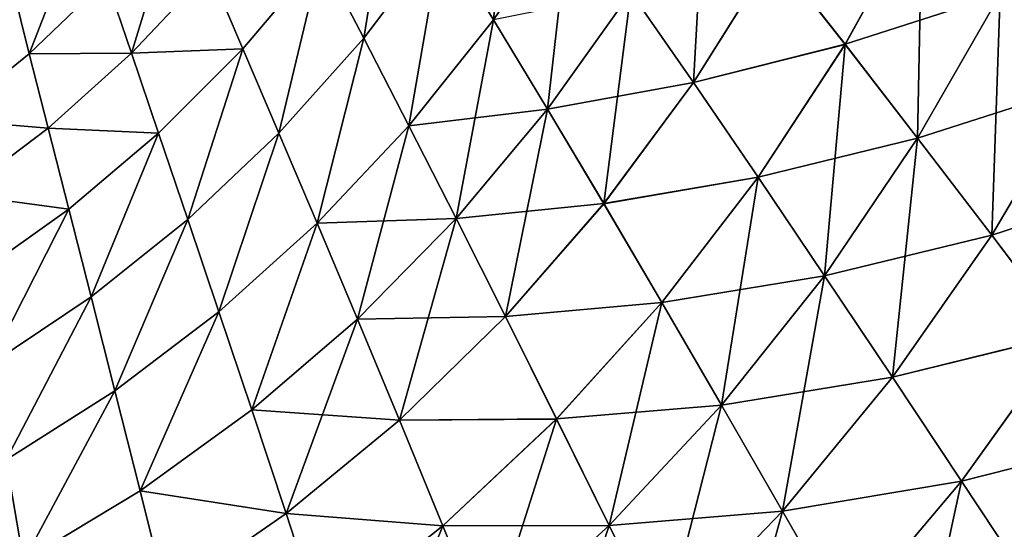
# Model space of a CAD drawing. Header units: metres. Extents: x -155 to 25, y -152 to 27.
# Tile 99 of 124: x -26.2 to -13.72, y -89.93 to -83.47. Entities that reach past the tile are written whole.
import ezdxf

# ---------------------------------------------------------------- set-up
doc = ezdxf.new("R2010")
doc.units = ezdxf.units.M
doc.layers.add('solid_12_401_052_XXX', color=7, linetype='CONTINUOUS')

msp = doc.modelspace()

# ---------------------------------------------------------------- linework, layer by layer
at = {"layer": 'solid_12_401_052_XXX'}
for points in [[(-20.849064, -82.40509, -14.607354), (-19.949339, -81.010674, -14.625618), (-20.195656, -83.474808, -15.757727)], [(-19.949339, -81.010674, -14.625618), (-19.219725, -82.036224, -15.774677), (-20.195656, -83.474808, -15.757727)], [(-13.770918, -83.149925, -19.268894), (-12.857715, -81.255486, -19.273621), (-12.760337, -84.315071, -19.858734)], [(-22.377026, -82.670296, -13.334697), (-21.464855, -81.402534, -13.355963), (-21.838791, -83.708946, -14.587031)], [(-21.464855, -81.402534, -13.355963), (-20.849064, -82.40509, -14.607354), (-21.838791, -83.708946, -14.587031)], [(-18.454597, -83.124092, -16.814068), (-17.506071, -81.549583, -16.826571), (-17.659311, -84.270554, -17.739931)], [(-17.506071, -81.549583, -16.826571), (-16.635643, -82.642418, -17.751867), (-17.659311, -84.270554, -17.739931)], [(-25.097954, -82.966797, -10.524809), (-24.182322, -81.933807, -10.546844), (-24.783218, -83.899796, -11.946694)], [(-24.182322, -81.933807, -10.546844), (-23.793985, -82.849594, -11.969214), (-24.783218, -83.899796, -11.946694)], [(-26.078081, -83.905151, 10.506776), (-25.38134, -82.116905, 9.039644), (-26.293324, -83.048447, 9.019026)], [(-26.078079, -83.90519, -10.503238), (-26.293318, -83.048477, -9.015485), (-25.381342, -82.116951, -9.036099)], [(-26.078081, -83.905151, 10.506776), (-25.097948, -82.966743, 10.528351), (-25.38134, -82.116905, 9.039644)], [(-26.078079, -83.90519, -10.503238), (-25.381342, -82.116951, -9.036099), (-25.097954, -82.966797, -10.524809)], [(-20.195656, -83.474808, -15.757727), (-19.219725, -82.036224, -15.774677), (-19.509874, -84.609512, -16.798155)], [(-19.219725, -82.036224, -15.774677), (-18.454597, -83.124092, -16.814068), (-19.509874, -84.609512, -16.798155)], [(-15.73805, -83.78656, 18.566259), (-14.761607, -82.020615, 18.574251), (-16.635679, -82.642303, 17.755428)], [(-16.635643, -82.642418, -17.751867), (-14.761652, -82.02092, -18.570683), (-15.7381, -83.786827, -18.562693)], [(-15.7381, -83.786827, -18.562693), (-14.761652, -82.02092, -18.570683), (-14.818072, -84.976852, -19.259214)], [(-13.770852, -83.149567, 19.272469), (-14.761607, -82.020615, 18.574251), (-15.73805, -83.78656, 18.566259)], [(-14.761652, -82.02092, -18.570683), (-13.770918, -83.149925, -19.268894), (-14.818072, -84.976852, -19.259214)], [(-12.760291, -84.314751, 19.862314), (-11.783134, -82.355438, 19.869781), (-13.770852, -83.149567, 19.272469)], [(-21.838675, -83.708717, 14.590579), (-20.848953, -82.404831, 14.610906), (-22.376938, -82.670097, 13.338245)], [(-21.838791, -83.708946, -14.587031), (-20.849064, -82.40509, -14.607354), (-21.267159, -84.817673, -15.738498)], [(-21.267124, -84.817535, 15.742044), (-20.848953, -82.404831, 14.610906), (-21.838675, -83.708717, 14.590579)], [(-20.849064, -82.40509, -14.607354), (-20.195656, -83.474808, -15.757727), (-21.267159, -84.817673, -15.738498)], [(-21.267124, -84.817535, 15.742044), (-20.195616, -83.474632, 15.761277), (-20.848953, -82.404831, 14.610906)], [(-23.370466, -83.843369, -13.312484), (-23.793985, -82.849594, -11.969214), (-22.377026, -82.670296, -13.334697)], [(-23.370377, -83.843201, 13.316029), (-22.376938, -82.670097, 13.338245), (-23.793947, -82.849487, 11.972759)], [(-23.370466, -83.843369, -13.312484), (-22.377026, -82.670296, -13.334697), (-22.914301, -84.912193, -14.565612)], [(-22.914181, -84.911995, 14.569156), (-22.376938, -82.670097, 13.338245), (-23.370377, -83.843201, 13.316029)], [(-22.377026, -82.670296, -13.334697), (-21.838791, -83.708946, -14.587031), (-22.914301, -84.912193, -14.565612)], [(-22.914181, -84.911995, 14.569156), (-21.838675, -83.708717, 14.590579), (-22.376938, -82.670097, 13.338245)], [(-17.659363, -84.27047, 17.743488), (-16.635679, -82.642303, 17.755428), (-18.454664, -83.124046, 16.817623)], [(-15.73805, -83.78656, 18.566259), (-16.635679, -82.642303, 17.755428), (-17.659363, -84.27047, 17.743488)], [(-17.659311, -84.270554, -17.739931), (-16.635643, -82.642418, -17.751867), (-15.7381, -83.786827, -18.562693)], [(-24.783186, -83.899712, 11.950235), (-23.793947, -82.849487, 11.972759), (-25.097948, -82.966743, 10.528351)], [(-23.370466, -83.843369, -13.312484), (-24.783218, -83.899796, -11.946694), (-23.793985, -82.849594, -11.969214)], [(-23.370377, -83.843201, 13.316029), (-23.793947, -82.849487, 11.972759), (-24.783186, -83.899712, 11.950235)], [(-24.783186, -83.899712, 11.950235), (-25.097948, -82.966743, 10.528351), (-26.078081, -83.905151, 10.506776)], [(-26.078079, -83.90519, -10.503238), (-25.097954, -82.966797, -10.524809), (-24.783218, -83.899796, -11.946694)], [(-27.117184, -84.743782, 10.486313), (-26.078081, -83.905151, 10.506776), (-26.293324, -83.048447, 9.019026)], [(-27.117172, -84.743813, -10.482778), (-26.293318, -83.048477, -9.015485), (-26.078079, -83.90519, -10.503238)], [(-19.509962, -84.609497, 16.801706), (-18.454664, -83.124046, 16.817623), (-20.195616, -83.474632, 15.761277)], [(-17.659363, -84.27047, 17.743488), (-18.454664, -83.124046, 16.817623), (-19.509962, -84.609497, 16.801706)], [(-19.509874, -84.609512, -16.798155), (-18.454597, -83.124092, -16.814068), (-18.796471, -85.805328, -17.72435)], [(-18.454597, -83.124092, -16.814068), (-17.659311, -84.270554, -17.739931), (-18.796471, -85.805328, -17.72435)], [(-14.817996, -84.97654, 19.262787), (-13.770852, -83.149567, 19.272469), (-15.73805, -83.78656, 18.566259)], [(-14.818072, -84.976852, -19.259214), (-13.770918, -83.149925, -19.268894), (-13.87912, -86.204414, -19.846363)], [(-12.760291, -84.314751, 19.862314), (-13.770852, -83.149567, 19.272469), (-14.817996, -84.97654, 19.262787)], [(-13.770918, -83.149925, -19.268894), (-12.760337, -84.315071, -19.858734), (-13.87912, -86.204414, -19.846363)], [(-21.267159, -84.817673, -15.738498), (-20.195656, -83.474808, -15.757727), (-20.666544, -85.994217, -16.779675)], [(-19.509962, -84.609497, 16.801706), (-20.195616, -83.474632, 15.761277), (-21.267124, -84.817535, 15.742044)], [(-20.195656, -83.474808, -15.757727), (-19.509874, -84.609512, -16.798155), (-20.666544, -85.994217, -16.779675)], [(-22.914301, -84.912193, -14.565612), (-21.838791, -83.708946, -14.587031), (-22.42922, -86.054176, -15.717916)], [(-22.429195, -86.054062, 15.721457), (-21.838675, -83.708717, 14.590579), (-22.914181, -84.911995, 14.569156)], [(-21.838791, -83.708946, -14.587031), (-21.267159, -84.817673, -15.738498), (-22.42922, -86.054176, -15.717916)], [(-22.429195, -86.054062, 15.721457), (-21.267124, -84.817535, 15.742044), (-21.838675, -83.708717, 14.590579)], [(-24.439714, -84.914101, -13.290204), (-24.783218, -83.899796, -11.946694), (-23.370466, -83.843369, -13.312484)], [(-24.439627, -84.913956, 13.293744), (-23.370377, -83.843201, 13.316029), (-24.783186, -83.899712, 11.950235)], [(-24.439714, -84.914101, -13.290204), (-23.370466, -83.843369, -13.312484), (-24.069109, -86.00676, -14.543992)], [(-24.068987, -86.006584, 14.547531), (-23.370377, -83.843201, 13.316029), (-24.439627, -84.913956, 13.293744)], [(-23.370466, -83.843369, -13.312484), (-22.914301, -84.912193, -14.565612), (-24.069109, -86.00676, -14.543992)], [(-24.068987, -86.006584, 14.547531), (-22.914181, -84.911995, 14.569156), (-23.370377, -83.843201, 13.316029)], [(-16.838608, -85.470528, 18.553804), (-15.73805, -83.78656, 18.566259), (-17.659363, -84.27047, 17.743488)], [(-17.659311, -84.270554, -17.739931), (-15.7381, -83.786827, -18.562693), (-16.838661, -85.470764, -18.550241)], [(-16.838661, -85.470764, -18.550241), (-15.7381, -83.786827, -18.562693), (-15.996757, -86.718506, -19.244951)], [(-14.817996, -84.97654, 19.262787), (-15.73805, -83.78656, 18.566259), (-16.838608, -85.470528, 18.553804)], [(-15.7381, -83.786827, -18.562693), (-14.818072, -84.976852, -19.259214), (-15.996757, -86.718506, -19.244951)], [(-25.838724, -84.84845, 11.928386), (-26.078081, -83.905151, 10.506776), (-27.117184, -84.743782, 10.486313)], [(-27.117172, -84.743813, -10.482778), (-26.078079, -83.90519, -10.503238), (-25.838749, -84.848518, -11.92485)], [(-25.838724, -84.84845, 11.928386), (-24.783186, -83.899712, 11.950235), (-26.078081, -83.905151, 10.506776)], [(-26.078079, -83.90519, -10.503238), (-24.783218, -83.899796, -11.946694), (-25.838749, -84.848518, -11.92485)], [(-24.439714, -84.914101, -13.290204), (-25.838749, -84.848518, -11.92485), (-24.783218, -83.899796, -11.946694)], [(-24.439627, -84.913956, 13.293744), (-24.783186, -83.899712, 11.950235), (-25.838724, -84.84845, 11.928386)], [(-18.796541, -85.805283, 17.727903), (-17.659363, -84.27047, 17.743488), (-19.509962, -84.609497, 16.801706)], [(-16.838608, -85.470528, 18.553804), (-17.659363, -84.27047, 17.743488), (-18.796541, -85.805283, 17.727903)], [(-18.796471, -85.805328, -17.72435), (-17.659311, -84.270554, -17.739931), (-16.838661, -85.470764, -18.550241)], [(-13.879068, -86.204132, 19.849941), (-12.760291, -84.314751, 19.862314), (-14.817996, -84.97654, 19.262787)], [(-11.733339, -85.508171, -20.345545), (-13.87912, -86.204414, -19.846363), (-12.760337, -84.315071, -19.858734)], [(-11.733287, -85.507835, 20.349133), (-12.760291, -84.314751, 19.862314), (-13.879068, -86.204132, 19.849941)], [(-20.666656, -85.994232, 16.78322), (-19.509962, -84.609497, 16.801706), (-21.267124, -84.817535, 15.742044)], [(-18.796541, -85.805283, 17.727903), (-19.509962, -84.609497, 16.801706), (-20.666656, -85.994232, 16.78322)], [(-20.666544, -85.994217, -16.779675), (-19.509874, -84.609512, -16.798155), (-20.041086, -87.234535, -17.705849)], [(-19.509874, -84.609512, -16.798155), (-18.796471, -85.805328, -17.72435), (-20.041086, -87.234535, -17.705849)], [(-26.953745, -85.690346, 11.907948), (-25.838724, -84.84845, 11.928386), (-27.117184, -84.743782, 10.486313)], [(-27.117172, -84.743813, -10.482778), (-25.838749, -84.848518, -11.92485), (-26.953758, -85.690399, -11.904416)], [(-25.577269, -85.87661, -13.268662), (-26.953758, -85.690399, -11.904416), (-25.838749, -84.848518, -11.92485)], [(-25.577183, -85.876488, 13.272198), (-25.838724, -84.84845, 11.928386), (-26.953745, -85.690346, 11.907948)], [(-25.577269, -85.87661, -13.268662), (-25.838749, -84.848518, -11.92485), (-24.439714, -84.914101, -13.290204)], [(-25.577183, -85.876488, 13.272198), (-24.439627, -84.913956, 13.293744), (-25.838724, -84.84845, 11.928386)], [(-22.42922, -86.054176, -15.717916), (-21.267159, -84.817673, -15.738498), (-21.918839, -87.266983, -16.759468)], [(-20.666656, -85.994232, 16.78322), (-21.267124, -84.817535, 15.742044), (-22.429195, -86.054062, 15.721457)], [(-21.267159, -84.817673, -15.738498), (-20.666544, -85.994217, -16.779675), (-21.918839, -87.266983, -16.759468)], [(-25.577269, -85.87661, -13.268662), (-24.439714, -84.914101, -13.290204), (-25.294479, -86.986549, -14.523)], [(-25.294359, -86.986404, 14.526535), (-24.439627, -84.913956, 13.293744), (-25.577183, -85.876488, 13.272198)], [(-24.439714, -84.914101, -13.290204), (-24.069109, -86.00676, -14.543992), (-25.294479, -86.986549, -14.523)], [(-25.294359, -86.986404, 14.526535), (-24.068987, -86.006584, 14.547531), (-24.439627, -84.913956, 13.293744)], [(-24.069109, -86.00676, -14.543992), (-22.914301, -84.912193, -14.565612), (-23.67436, -87.175842, -15.696851)], [(-23.674345, -87.175751, 15.700388), (-22.914181, -84.911995, 14.569156), (-24.068987, -86.006584, 14.547531)], [(-22.914301, -84.912193, -14.565612), (-22.42922, -86.054176, -15.717916), (-23.67436, -87.175842, -15.696851)], [(-23.674345, -87.175751, 15.700388), (-22.429195, -86.054062, 15.721457), (-22.914181, -84.911995, 14.569156)], [(-15.996674, -86.718224, 19.24852), (-14.817996, -84.97654, 19.262787), (-16.838608, -85.470528, 18.553804)], [(-15.996757, -86.718506, -19.244951), (-14.818072, -84.976852, -19.259214), (-15.136923, -88.005234, -19.829292)], [(-13.879068, -86.204132, 19.849941), (-14.817996, -84.97654, 19.262787), (-15.996674, -86.718224, 19.24852)], [(-14.818072, -84.976852, -19.259214), (-13.87912, -86.204414, -19.846363), (-15.136923, -88.005234, -19.829292)], [(-18.059578, -87.056992, 18.537441), (-16.838608, -85.470528, 18.553804), (-18.796541, -85.805283, 17.727903)], [(-18.796471, -85.805328, -17.72435), (-16.838661, -85.470764, -18.550241), (-18.059629, -87.057198, -18.533882)], [(-18.059629, -87.057198, -18.533882), (-16.838661, -85.470764, -18.550241), (-17.302917, -88.358612, -19.226498)], [(-15.996674, -86.718224, 19.24852), (-16.838608, -85.470528, 18.553804), (-18.059578, -87.056992, 18.537441)], [(-16.838661, -85.470764, -18.550241), (-15.996757, -86.718506, -19.244951), (-17.302917, -88.358612, -19.226498)], [(-12.924508, -87.460884, -20.329849), (-13.87912, -86.204414, -19.846363), (-11.733339, -85.508171, -20.345545)], [(-12.92445, -87.460587, 20.333431), (-11.733287, -85.507835, 20.349133), (-13.879068, -86.204132, 19.849941)], [(-26.775005, -86.725365, -13.248655), (-26.953758, -85.690399, -11.904416), (-25.577269, -85.87661, -13.268662)], [(-26.774927, -86.725266, 13.252186), (-25.577183, -85.876488, 13.272198), (-26.953745, -85.690346, 11.907948)], [(-20.041182, -87.23452, 17.709396), (-18.796541, -85.805283, 17.727903), (-20.666656, -85.994232, 16.78322)], [(-18.059578, -87.056992, 18.537441), (-18.796541, -85.805283, 17.727903), (-20.041182, -87.23452, 17.709396)], [(-20.041086, -87.234535, -17.705849), (-18.796471, -85.805328, -17.72435), (-18.059629, -87.057198, -18.533882)], [(-26.775005, -86.725365, -13.248655), (-25.577269, -85.87661, -13.268662), (-26.580984, -87.845856, -14.503454)], [(-26.58087, -87.845726, 14.506985), (-25.577183, -85.876488, 13.272198), (-26.774927, -86.725266, 13.252186)], [(-25.577269, -85.87661, -13.268662), (-25.294479, -86.986549, -14.523), (-26.580984, -87.845856, -14.503454)], [(-26.58087, -87.845726, 14.506985), (-25.294359, -86.986404, 14.526535), (-25.577183, -85.876488, 13.272198)], [(-21.918982, -87.267021, 16.76301), (-20.666656, -85.994232, 16.78322), (-22.429195, -86.054062, 15.721457)], [(-20.041182, -87.23452, 17.709396), (-20.666656, -85.994232, 16.78322), (-21.918982, -87.267021, 16.76301)], [(-21.918839, -87.266983, -16.759468), (-20.666544, -85.994217, -16.779675), (-21.386683, -88.546379, -17.68515)], [(-20.666544, -85.994217, -16.779675), (-20.041086, -87.234535, -17.705849), (-21.386683, -88.546379, -17.68515)], [(-25.294479, -86.986549, -14.523), (-24.069109, -86.00676, -14.543992), (-24.992613, -88.176361, -15.676119)], [(-24.992615, -88.176292, 15.679651), (-24.068987, -86.006584, 14.547531), (-25.294359, -86.986404, 14.526535)], [(-24.992615, -88.176292, 15.679651), (-23.674345, -87.175751, 15.700388), (-24.068987, -86.006584, 14.547531)], [(-24.069109, -86.00676, -14.543992), (-23.67436, -87.175842, -15.696851), (-24.992613, -88.176361, -15.676119)], [(-23.67436, -87.175842, -15.696851), (-22.42922, -86.054176, -15.717916), (-23.258299, -88.41893, -16.738342)], [(-23.258476, -88.418991, 16.741877), (-22.429195, -86.054062, 15.721457), (-23.674345, -87.175751, 15.700388)], [(-23.258476, -88.418991, 16.741877), (-21.918982, -87.267021, 16.76301), (-22.429195, -86.054062, 15.721457)], [(-22.42922, -86.054176, -15.717916), (-21.918839, -87.266983, -16.759468), (-23.258299, -88.41893, -16.738342)], [(-15.136869, -88.004982, 19.832865), (-13.879068, -86.204132, 19.849941), (-15.996674, -86.718224, 19.24852)], [(-12.924508, -87.460884, -20.329849), (-15.136923, -88.005234, -19.829292), (-13.87912, -86.204414, -19.846363)], [(-12.92445, -87.460587, 20.333431), (-13.879068, -86.204132, 19.849941), (-15.136869, -88.004982, 19.832865)], [(-17.302832, -88.358368, 19.230061), (-15.996674, -86.718224, 19.24852), (-18.059578, -87.056992, 18.537441)], [(-17.302917, -88.358612, -19.226498), (-15.996757, -86.718506, -19.244951), (-16.529404, -89.700554, -19.807753)], [(-15.136869, -88.004982, 19.832865), (-15.996674, -86.718224, 19.24852), (-17.302832, -88.358368, 19.230061)], [(-15.996757, -86.718506, -19.244951), (-15.136923, -88.005234, -19.829292), (-16.529404, -89.700554, -19.807753)], [(-26.580984, -87.845856, -14.503454), (-25.294479, -86.986549, -14.523), (-26.373262, -89.049866, -15.656529)], [(-26.373281, -89.04982, 15.660057), (-25.294359, -86.986404, 14.526535), (-26.58087, -87.845726, 14.506985)], [(-26.373281, -89.04982, 15.660057), (-24.992615, -88.176292, 15.679651), (-25.294359, -86.986404, 14.526535)], [(-25.294479, -86.986549, -14.523), (-24.992613, -88.176361, -15.676119), (-26.373262, -89.049866, -15.656529)], [(-19.394304, -88.533173, 18.517754), (-18.059578, -87.056992, 18.537441), (-20.041182, -87.23452, 17.709396)], [(-20.041086, -87.234535, -17.705849), (-18.059629, -87.057198, -18.533882), (-19.39435, -88.53334, -18.514198)], [(-19.39435, -88.53334, -18.514198), (-18.059629, -87.057198, -18.533882), (-18.729336, -89.88385, -19.204287)], [(-17.302832, -88.358368, 19.230061), (-18.059578, -87.056992, 18.537441), (-19.394304, -88.533173, 18.517754)], [(-18.059629, -87.057198, -18.533882), (-17.302917, -88.358612, -19.226498), (-18.729336, -89.88385, -19.204287)], [(-24.673981, -89.443642, 16.720596), (-23.674345, -87.175751, 15.700388), (-24.992615, -88.176292, 15.679651)], [(-24.992613, -88.176361, -15.676119), (-23.67436, -87.175842, -15.696851), (-24.673765, -89.443573, -16.717066)], [(-24.673981, -89.443642, 16.720596), (-23.258476, -88.418991, 16.741877), (-23.674345, -87.175751, 15.700388)], [(-23.67436, -87.175842, -15.696851), (-23.258299, -88.41893, -16.738342), (-24.673765, -89.443573, -16.717066)], [(-21.386806, -88.546387, 17.688694), (-20.041182, -87.23452, 17.709396), (-21.918982, -87.267021, 16.76301)], [(-19.394304, -88.533173, 18.517754), (-20.041182, -87.23452, 17.709396), (-21.386806, -88.546387, 17.688694)], [(-21.386683, -88.546379, -17.68515), (-20.041086, -87.234535, -17.705849), (-19.39435, -88.53334, -18.514198)], [(-21.386806, -88.546387, 17.688694), (-21.918982, -87.267021, 16.76301), (-23.258476, -88.418991, 16.741877)], [(-23.258299, -88.41893, -16.738342), (-21.918839, -87.266983, -16.759468), (-22.823862, -89.731621, -17.662968)], [(-21.918839, -87.266983, -16.759468), (-21.386683, -88.546379, -17.68515), (-22.823862, -89.731621, -17.662968)], [(-14.262249, -89.321869, -20.309355), (-15.136923, -88.005234, -19.829292), (-12.924508, -87.460884, -20.329849)], [(-14.26219, -89.321609, 20.312933), (-12.92445, -87.460587, 20.333431), (-15.136869, -88.004982, 19.832865)], [(-14.262249, -89.321869, -20.309355), (-12.924508, -87.460884, -20.329849), (-13.375263, -90.659195, -20.690487)], [(-11.956846, -88.737122, 20.718239), (-12.92445, -87.460587, 20.333431), (-14.26219, -89.321609, 20.312933)], [(-16.529352, -89.70034, 19.811321), (-15.136869, -88.004982, 19.832865), (-17.302832, -88.358368, 19.230061)], [(-14.262249, -89.321869, -20.309355), (-16.529404, -89.700554, -19.807753), (-15.136923, -88.005234, -19.829292)], [(-14.26219, -89.321609, 20.312933), (-15.136869, -88.004982, 19.832865), (-16.529352, -89.70034, 19.811321)], [(-26.153503, -90.334969, 16.699936), (-24.992615, -88.176292, 15.679651), (-26.373281, -89.04982, 15.660057)], [(-26.373262, -89.049866, -15.656529), (-24.992613, -88.176361, -15.676119), (-26.153252, -90.334892, -16.696411)], [(-26.153503, -90.334969, 16.699936), (-24.673981, -89.443642, 16.720596), (-24.992615, -88.176292, 15.679651)], [(-24.992613, -88.176361, -15.676119), (-24.673765, -89.443573, -16.717066), (-26.153252, -90.334892, -16.696411)], [(-18.729252, -89.883629, 19.207846), (-17.302832, -88.358368, 19.230061), (-19.394304, -88.533173, 18.517754)], [(-18.729336, -89.88385, -19.204287), (-17.302917, -88.358612, -19.226498), (-18.04883, -91.276505, -19.782043)], [(-16.529352, -89.70034, 19.811321), (-17.302832, -88.358368, 19.230061), (-18.729252, -89.883629, 19.207846)], [(-17.302917, -88.358612, -19.226498), (-16.529404, -89.700554, -19.807753), (-18.04883, -91.276505, -19.782043)], [(-22.824018, -89.731651, 17.666504), (-23.258476, -88.418991, 16.741877), (-24.673981, -89.443642, 16.720596)], [(-24.673765, -89.443573, -16.717066), (-23.258299, -88.41893, -16.738342), (-22.823862, -89.731621, -17.662968)], [(-22.824018, -89.731651, 17.666504), (-21.386806, -88.546387, 17.688694), (-23.258476, -88.418991, 16.741877)], [(-20.835651, -89.886719, 18.495327), (-21.386806, -88.546387, 17.688694), (-22.824018, -89.731651, 17.666504)], [(-22.823862, -89.731621, -17.662968), (-21.386683, -88.546379, -17.68515), (-20.835688, -89.886864, -18.491779)], [(-20.835651, -89.886719, 18.495327), (-19.394304, -88.533173, 18.517754), (-21.386806, -88.546387, 17.688694)], [(-21.386683, -88.546379, -17.68515), (-19.39435, -88.53334, -18.514198), (-20.835688, -89.886864, -18.491779)], [(-20.835688, -89.886864, -18.491779), (-19.39435, -88.53334, -18.514198), (-20.268278, -91.281342, -19.178766)], [(-18.729252, -89.883629, 19.207846), (-19.394304, -88.533173, 18.517754), (-20.835651, -89.886719, 18.495327)], [(-19.39435, -88.53334, -18.514198), (-18.729336, -89.88385, -19.204287), (-20.268278, -91.281342, -19.178766)], [(-13.375184, -90.658905, 20.694073), (-11.956846, -88.737122, 20.718239), (-14.26219, -89.321609, 20.312933)], [(-27.678875, -91.090172, 16.680666), (-26.153503, -90.334969, 16.699936), (-26.373281, -89.04982, 15.660057)], [(-26.373262, -89.049866, -15.656529), (-26.153252, -90.334892, -16.696411), (-27.678585, -91.090103, -16.677147)], [(-15.741983, -91.073456, -20.284157), (-16.529404, -89.700554, -19.807753), (-14.262249, -89.321869, -20.309355)], [(-15.741927, -91.073227, 20.287731), (-14.26219, -89.321609, 20.312933), (-16.529352, -89.70034, 19.811321)], [(-15.741983, -91.073456, -20.284157), (-14.262249, -89.321869, -20.309355), (-14.94301, -92.467651, -20.661461)], [(-13.375184, -90.658905, 20.694073), (-14.26219, -89.321609, 20.312933), (-15.741927, -91.073227, 20.287731)], [(-14.262249, -89.321869, -20.309355), (-13.375263, -90.659195, -20.690487), (-14.94301, -92.467651, -20.661461)], [(-24.340488, -90.78363, 17.643534), (-24.673981, -89.443642, 16.720596), (-26.153503, -90.334969, 16.699936)], [(-26.153252, -90.334892, -16.696411), (-24.673765, -89.443573, -16.717066), (-24.340298, -90.783592, -17.640001)], [(-24.340488, -90.78363, 17.643534), (-22.824018, -89.731651, 17.666504), (-24.673981, -89.443642, 16.720596)], [(-24.673765, -89.443573, -16.717066), (-22.823862, -89.731621, -17.662968), (-24.340298, -90.783592, -17.640001)], [(-22.373325, -91.108047, 18.470766), (-22.824018, -89.731651, 17.666504), (-24.340488, -90.78363, 17.643534)], [(-24.340298, -90.783592, -17.640001), (-22.823862, -89.731621, -17.662968), (-22.37335, -91.108162, -18.467224)], [(-22.373325, -91.108047, 18.470766), (-20.835651, -89.886719, 18.495327), (-22.824018, -89.731651, 17.666504)], [(-22.823862, -89.731621, -17.662968), (-20.835688, -89.886864, -18.491779), (-22.37335, -91.108162, -18.467224)], [(-18.048786, -91.276329, 19.785606), (-16.529352, -89.70034, 19.811321), (-18.729252, -89.883629, 19.207846)], [(-17.355516, -92.701241, -20.254433), (-18.04883, -91.276505, -19.782043), (-16.529404, -89.700554, -19.807753)], [(-15.741927, -91.073227, 20.287731), (-16.529352, -89.70034, 19.811321), (-18.048786, -91.276329, 19.785606)], [(-17.355516, -92.701241, -20.254433), (-16.529404, -89.700554, -19.807753), (-15.741983, -91.073456, -20.284157)], [(-22.37335, -91.108162, -18.467224), (-20.835688, -89.886864, -18.491779), (-21.908606, -92.541168, -19.150421)], [(-20.268198, -91.281158, 19.18232), (-20.835651, -89.886719, 18.495327), (-22.373325, -91.108047, 18.470766)], [(-20.835688, -89.886864, -18.491779), (-20.268278, -91.281342, -19.178766), (-21.908606, -92.541168, -19.150421)], [(-20.268198, -91.281158, 19.18232), (-18.729252, -89.883629, 19.207846), (-20.835651, -89.886719, 18.495327)], [(-20.268278, -91.281342, -19.178766), (-18.729336, -89.88385, -19.204287), (-19.686924, -92.719727, -19.752466)], [(-18.048786, -91.276329, 19.785606), (-18.729252, -89.883629, 19.207846), (-20.268198, -91.281158, 19.18232)], [(-18.729336, -89.88385, -19.204287), (-18.04883, -91.276505, -19.782043), (-19.686924, -92.719727, -19.752466)]]:
    msp.add_3dface(points, dxfattribs=at)

doc.saveas('drawing.dxf')
